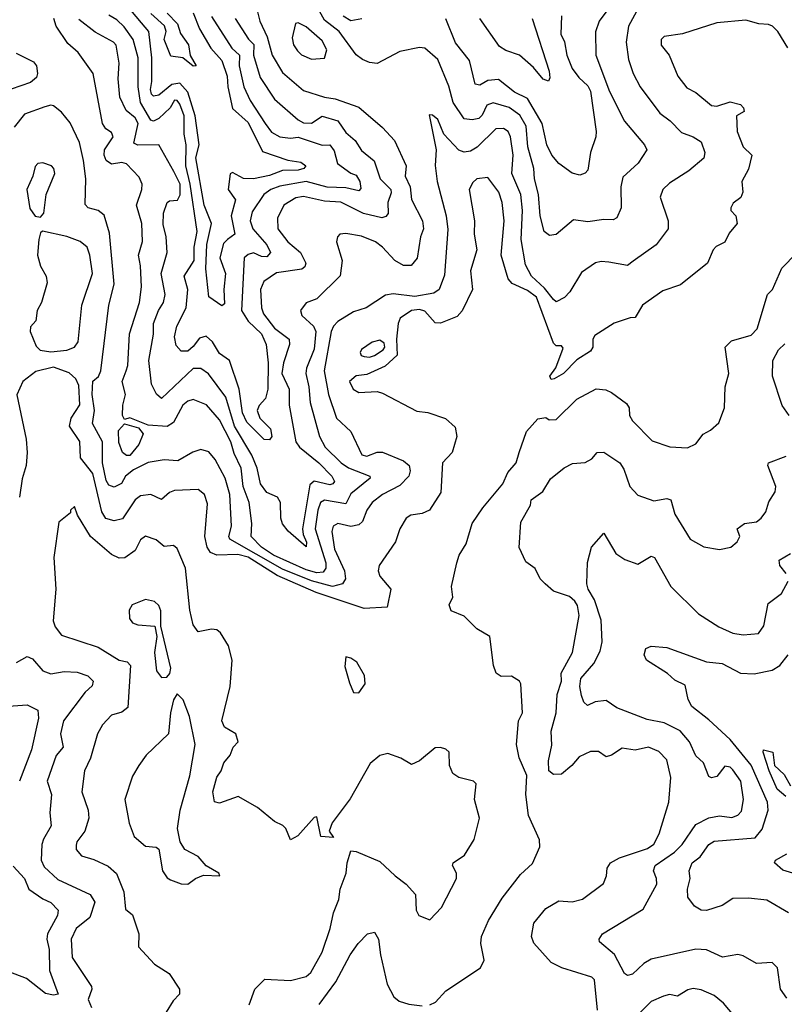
# Model space of a CAD drawing. Extents: x 1995148 to 2088947, y 769131 to 906009.
# Tile 203 of 256: x 2041327 to 2044231, y 815687 to 819430. Entities that reach past the tile are written whole.
import ezdxf

# ---------------------------------------------------------------- set-up
doc = ezdxf.new("R2010")
doc.units = 0

msp = doc.modelspace()

# ---------------------------------------------------------------- linework, layer by layer
at = {"layer": '0CON05XD'}
for points in [[(2043708.2, 819531.8), (2043639.4, 819405), (2043630.8, 819345), (2043639.1, 819279.1), (2043657.5, 819225), (2043684, 819175), (2043758, 819075), (2043798, 819045), (2043840.9, 819000.9), (2043885.4, 818985.4), (2043915, 818965.7), (2043929.4, 818925), (2043925, 818904), (2043868, 818855), (2043795, 818809.2), (2043770, 818785), (2043760, 818755), (2043790, 818665), (2043790, 818635), (2043745, 818574.4), (2043657.6, 818512.4), (2043635, 818495.8), (2043565, 818508.6), (2043535, 818510.8), (2043514.4, 818505.6), (2043460.5, 818469.5), (2043416, 818395), (2043396.5, 818373.5), (2043365, 818358), (2043355, 818366), (2043320.1, 818410.1), (2043270.4, 818455), (2043248.5, 818498.5), (2043231.1, 818595), (2043236.5, 818705), (2043230, 818765), (2043196.7, 818845), (2043201.6, 818915), (2043191.5, 818985), (2043182.5, 819005), (2043165, 819017.1), (2043135, 819015.7), (2043064.5, 818945), (2043039.5, 818930.5), (2043015, 818926.2), (2042994.6, 818934.6), (2042938, 818995), (2042915, 819051.2), (2042895, 819067.5), (2042881.7, 819068.3), (2042908.6, 818935), (2042904.4, 818875.6), (2042911.9, 818815), (2042946.5, 818685), (2042952.8, 818632.8), (2042940.7, 818459.3), (2042920.5, 818405), (2042900, 818390), (2042828.1, 818378.1), (2042745, 818388.1), (2042716.8, 818383.2), (2042643.3, 818335), (2042595, 818319.5), (2042535, 818282.3), (2042518.4, 818265), (2042510, 818245), (2042483.1, 818095), (2042500.2, 818005), (2042530, 817915), (2042584.1, 817865), (2042626.4, 817776.4), (2042645, 817770.4), (2042685, 817785.4), (2042705, 817785.4), (2042785, 817752.5), (2042805.6, 817735), (2042810, 817715), (2042804.5, 817695), (2042770.5, 817659.5), (2042704.2, 817625), (2042665.8, 817595), (2042645.6, 817565), (2042628.2, 817521.8), (2042615, 817509.4), (2042585, 817503.1), (2042535, 817514.2), (2042518, 817505), (2042512.9, 817485), (2042522.5, 817417.5), (2042560.8, 817335), (2042564, 817305), (2042553.3, 817285), (2042514.6, 817275.4), (2042435, 817296.6), (2042325, 817341.6), (2042124.8, 817454.8), (2042121.3, 817465), (2042131.5, 817505), (2042125.3, 817625), (2042107, 817687), (2042068.6, 817758.6), (2042045, 817787.5), (2042015, 817795.6), (2041984.4, 817785.6), (2041927, 817753), (2041875, 817757.1), (2041815, 817746.5), (2041758.8, 817718.8), (2041728, 817695), (2041713.6, 817666.4), (2041685, 817653.3), (2041665, 817660), (2041655, 817678), (2041640.9, 817745), (2041640.7, 817825), (2041603.1, 817895), (2041610.9, 817945), (2041602.3, 818005), (2041604.5, 818055.5), (2041626.1, 818073.9), (2041634.4, 818095), (2041664.6, 818345), (2041685.2, 818424.7), (2041668.2, 818618.2), (2041647, 818687), (2041625, 818704.3), (2041586.7, 818715), (2041575, 818727.5), (2041577.3, 818825), (2041569.2, 818895), (2041553.5, 818963.5), (2041518, 819038), (2041485, 819078.6), (2041455, 819102.5), (2041445, 819105.6), (2041421.5, 819098.5), (2041345, 819071.2), (2041305, 819022)], [(2042221.2, 819495), (2042239.2, 819425), (2042267.1, 819365), (2042285.4, 819295), (2042325, 819229.4), (2042405, 819160.6), (2042485, 819135.6), (2042525, 819129.4), (2042615, 819097.5), (2042705, 819020.8), (2042750.6, 818970.6), (2042794.5, 818875), (2042791.5, 818835), (2042809.5, 818795), (2042815, 818746.7), (2042856.9, 818665), (2042860, 818635), (2042849.4, 818605), (2042836.6, 818523.4), (2042814.2, 818495.8), (2042785, 818495.7), (2042751.4, 818515), (2042705, 818565.7), (2042678.8, 818585), (2042625, 818606.9), (2042565, 818617.1), (2042542.5, 818615), (2042533.3, 818605), (2042530, 818585), (2042551.2, 818515), (2042544, 818456), (2042455, 818368.8), (2042415, 818353.8), (2042393.8, 818325), (2042398.8, 818305), (2042442.5, 818265), (2042451.9, 818245), (2042445, 818177.5), (2042415.7, 818105), (2042413.3, 818085), (2042425.4, 818035), (2042429.6, 817975), (2042465.6, 817845), (2042486.7, 817805), (2042547.3, 817745), (2042576, 817726), (2042656.2, 817695), (2042657.5, 817687.5), (2042585, 817627.7), (2042565, 817590), (2042485, 817604), (2042469.2, 817595), (2042459.4, 817565), (2042449.4, 817495), (2042489.1, 817365), (2042489.2, 817345), (2042479.7, 817330.3), (2042455, 817326.9), (2042415, 817339.2), (2042290.4, 817395), (2042244.6, 817425), (2042205.5, 817465), (2042208.8, 817515), (2042197.8, 817595), (2042175.7, 817655), (2042168.4, 817725), (2042141.3, 817781.3), (2042128.2, 817825), (2042085, 817909.4), (2042036, 817966), (2041985, 817986), (2041965, 817980), (2041946, 817965), (2041910.6, 817899.4), (2041886.6, 817883.4), (2041815, 817889.2), (2041745, 817916.2), (2041725, 817910), (2041717.5, 817925), (2041718.8, 817965), (2041728.1, 818005), (2041715.6, 818055), (2041731.2, 818095), (2041737.5, 818115), (2041743.8, 818236.2), (2041781.1, 818355), (2041788.8, 818415), (2041785.4, 818495), (2041777.3, 818535), (2041792.8, 818587.2), (2041790.8, 818655), (2041770, 818725), (2041790.8, 818785), (2041791.9, 818805), (2041780.9, 818830.9), (2041732.7, 818882.7), (2041715, 818887.3), (2041675, 818881.5), (2041655, 818894.4), (2041647.5, 818915), (2041649, 818935), (2041681.4, 818985), (2041675, 819001.2), (2041654.3, 819015), (2041641.5, 819035), (2041605.5, 819225.5), (2041548.1, 819305), (2041509.6, 819339.6), (2041465.6, 819405), (2041455.6, 819435)], [(2041985, 819455.7), (2042010, 819395), (2042052.3, 819322.3), (2042094.7, 819275), (2042115.2, 819215.2), (2042117.5, 819175), (2042135, 819091.9), (2042195, 819038.9), (2042248.7, 818928.7), (2042345, 818896.5), (2042395, 818888.6), (2042413.8, 818875), (2042405.8, 818865), (2042385, 818858.2), (2042325, 818856.8), (2042275, 818838.2), (2042215, 818825.3), (2042176.6, 818826.6), (2042135, 818848.8), (2042126, 818844), (2042118.2, 818785), (2042146.6, 818745), (2042129.3, 818685), (2042144.2, 818615), (2042115.9, 818594.1), (2042101.2, 818578.8), (2042086.7, 818525), (2042108.2, 818465), (2042102.2, 818405), (2042105, 818350), (2042095, 818342.5), (2042045, 818376.2), (2042033.2, 818483.2), (2042037.8, 818575), (2042055.3, 818655), (2042027.5, 818725), (2041995.3, 818905), (2042008.1, 818955), (2041992.6, 819065), (2041965.2, 819155), (2041935, 819188.6), (2041905, 819183.3), (2041855, 819143.5), (2041835, 819140), (2041827.6, 819147.6), (2041823.6, 819165), (2041828.9, 819195), (2041828.3, 819285), (2041817.1, 819385), (2041741.3, 819475)], [(2043556.4, 819463.6), (2043527.5, 819425), (2043514.3, 819384.3), (2043515.6, 819295), (2043566.7, 819156.7), (2043624.6, 819044.6), (2043700, 818955), (2043708.8, 818935), (2043676, 818885), (2043618.1, 818831.9), (2043610.6, 818795), (2043610.8, 818715), (2043595, 818676.7), (2043581.2, 818668.8), (2043545, 818671.1), (2043485, 818662.2), (2043430.3, 818669.7), (2043365, 818614), (2043339.3, 818609.3), (2043318.8, 818625), (2043303.1, 818685), (2043297.9, 818765), (2043281.8, 818825), (2043280, 818865), (2043256.7, 818946.7), (2043250.6, 819025), (2043226.9, 819066.9), (2043185.7, 819095.7), (2043125, 819113.8), (2043100.5, 819105), (2043083, 819067), (2043070.6, 819055), (2043045, 819048.9), (2043015, 819053.8), (2042973.1, 819115), (2042957, 819177), (2042915, 819278.8), (2042865, 819322.5), (2042845, 819324.3), (2042770.7, 819309.3), (2042685, 819263.1), (2042655, 819266.9), (2042628.9, 819278.9), (2042605, 819296.9), (2042539.6, 819385), (2042485, 819428.5), (2042453.3, 819485)], [(2044245, 819323.3), (2044206.7, 819385), (2044186, 819406), (2044171.7, 819411.7), (2044133.9, 819413.9), (2044085, 819428.8), (2043975, 819418), (2043845, 819376.7), (2043775, 819366.7), (2043763.8, 819355), (2043763, 819333), (2043794, 819295), (2043826.7, 819215), (2043861.2, 819171.2), (2043895, 819153.8), (2043955, 819104), (2043975, 819101.4), (2044025, 819117.5), (2044065, 819107.5), (2044076.7, 819095), (2044078.3, 819081.7), (2044050, 819065), (2044052.5, 819005), (2044075, 818946.7), (2044107.5, 818915), (2044095, 818862.5), (2044070, 818815), (2044073.3, 818775), (2044066.2, 818753.8), (2044037, 818733), (2044027.5, 818715), (2044027.5, 818705), (2044046.7, 818685), (2044052, 818655), (2044021.2, 818618.8), (2044005.7, 818584.3), (2043972.4, 818567.6), (2043961.2, 818555), (2043940, 818505), (2043837.3, 818422.7), (2043770.3, 818399.7), (2043692.5, 818345), (2043665, 818297.5), (2043645, 818296.7), (2043585, 818275.8), (2043510.9, 818229.1), (2043503.8, 818215), (2043503.3, 818185), (2043495, 818170), (2043442.7, 818137.3), (2043392.5, 818085), (2043357.5, 818065), (2043345, 818062.5), (2043340, 818075), (2043363.6, 818106.4), (2043391.7, 818181.7), (2043385, 818190), (2043365, 818190), (2043355, 818200), (2043290.4, 818375), (2043255, 818401.1), (2043197.1, 818427.1), (2043181.9, 818445), (2043155.6, 818535), (2043167.1, 818665), (2043158.9, 818735), (2043147.1, 818775), (2043105, 818830), (2043063.3, 818825), (2043048.3, 818811.7), (2043034.2, 818785), (2043054.4, 818665), (2043053.1, 818615), (2043063.3, 818555), (2043039.2, 818475), (2043046.5, 818405), (2043007, 818323), (2042988.3, 818301.7), (2042925, 818276.7), (2042905, 818277.5), (2042865, 818322), (2042845, 818328.5), (2042815, 818324.4), (2042772, 818295), (2042764.2, 818275), (2042757.5, 818215), (2042760, 818155), (2042715, 818113.3), (2042645, 818081.2), (2042605, 818076.2), (2042580, 818055), (2042593.3, 818025), (2042615, 818012.5), (2042685, 818016.7), (2042705, 818010), (2042835, 817942.5), (2042877, 817937), (2042943.6, 817913.6), (2042981.2, 817881.2), (2042986.9, 817845), (2042969.4, 817785), (2042933.1, 817745), (2042927, 817633), (2042883.8, 817565), (2042855, 817552.9), (2042812.9, 817547.1), (2042794.4, 817535.6), (2042770.8, 817495), (2042754.2, 817445), (2042692.5, 817355), (2042688.5, 817335), (2042694.6, 817315), (2042736.2, 817265), (2042723, 817197), (2042635, 817192.3), (2042453, 817253), (2042305, 817317.5), (2042195, 817386.7), (2042155, 817397.5), (2042075, 817394.5), (2042050.8, 817405), (2042038.1, 817425), (2042030, 817465), (2042039.7, 817589.7), (2042028, 817625), (2042004.1, 817644.1), (2041915, 817640.9), (2041895, 817632.5), (2041865, 817605.8), (2041825, 817625.4), (2041785, 817619.7), (2041765.4, 817605), (2041717.4, 817532.6), (2041685, 817525.4), (2041654.2, 817534.2), (2041638.8, 817558.8), (2041603.9, 817705), (2041558.1, 817765), (2041555, 817826.7), (2041515.7, 817885), (2041522.2, 817915), (2041554.6, 817965.4), (2041550.7, 818039.3), (2041539.2, 818065), (2041515, 818088.1), (2041455, 818108.8), (2041387.5, 818092.5), (2041338.8, 818055), (2041315.8, 818004.2), (2041351.4, 817835), (2041354.3, 817785), (2041350.6, 817735), (2041335.8, 817685), (2041325.6, 817615)], [(2042145.4, 819435), (2042196.3, 819356.3), (2042216.2, 819336.2), (2042215.3, 819295), (2042240.4, 819210.4), (2042295, 819128.1), (2042385, 819048.9), (2042405, 819038.2), (2042435, 819037.3), (2042475, 819063.8), (2042535, 819045.3), (2042565, 819001.4), (2042600.5, 818970.5), (2042625, 818932.5), (2042673.3, 818893.3), (2042695.6, 818825), (2042736.6, 818785), (2042738.3, 818771.7), (2042724.6, 818735), (2042726.7, 818693.3), (2042717.8, 818682.2), (2042702.7, 818677.3), (2042633.1, 818693.1), (2042545.9, 818735.9), (2042485, 818740.4), (2042405, 818758), (2042375, 818752.3), (2042330, 818725), (2042305.4, 818675), (2042307.3, 818635), (2042345.7, 818585), (2042393.1, 818545), (2042414, 818505), (2042409.7, 818490.3), (2042398.6, 818481.4), (2042301.9, 818468.1), (2042254.4, 818435), (2042240.9, 818405), (2042244.7, 818334.7), (2042252.4, 818312.4), (2042295, 818257.5), (2042350.4, 818215), (2042351.8, 818195), (2042328.8, 818125), (2042322.8, 818085), (2042350.7, 818025), (2042350.8, 817965), (2042375.3, 817825), (2042389.1, 817805), (2042463.5, 817745), (2042512.9, 817695), (2042522.5, 817675), (2042516.2, 817665), (2042505, 817661.5), (2042445, 817675.4), (2042428.1, 817661.9), (2042400.6, 817495), (2042403.1, 817473.1), (2042416.5, 817443.5), (2042415, 817426.7), (2042346.2, 817486.2), (2042325, 817513.8), (2042318.5, 817535), (2042316.8, 817595), (2042306.5, 817615), (2042265, 817632.9), (2042241.9, 817665), (2042229.2, 817725), (2042208.9, 817775), (2042142.7, 817885), (2042109.6, 817995), (2042044.1, 818084.1), (2042015, 818103.5), (2041985, 818104.5), (2041865, 817990.6), (2041846, 818006), (2041826.7, 818045), (2041816.8, 818135), (2041834.7, 818235), (2041834.7, 818275.3), (2041853.8, 818325), (2041872.5, 818355), (2041879.1, 818385), (2041864.6, 818465), (2041886.4, 818545), (2041882.9, 818605), (2041872, 818652), (2041872.9, 818695), (2041886.2, 818735), (2041895, 818742), (2041925.5, 818744.5), (2041935.9, 818764.1), (2041936.1, 818805), (2041912.5, 818852.5), (2041854.5, 818954.5), (2041775, 818953.5), (2041760.7, 818960.7), (2041776.9, 819035), (2041765, 819057.5), (2041730.6, 819085), (2041707.5, 819135), (2041700.8, 819205), (2041704.6, 819265), (2041693.2, 819333.2), (2041682.5, 819345), (2041613.3, 819383.3), (2041551.1, 819431.1)], [(2042055, 819442), (2042132.3, 819322.3), (2042161.2, 819295), (2042160.5, 819255), (2042177.5, 819175), (2042202.4, 819122.4), (2042258.8, 819035), (2042283.1, 819003.1), (2042315, 818984.6), (2042355, 818979.6), (2042385, 818983.8), (2042475, 818953.5), (2042505, 818954), (2042521.4, 818931.4), (2042533.7, 818883.7), (2042585, 818846.4), (2042605, 818839.5), (2042619.2, 818815), (2042622.2, 818787.8), (2042615, 818779.4), (2042565, 818791.1), (2042495, 818793), (2042415, 818814.7), (2042315, 818797.8), (2042280.8, 818785), (2042254, 818766), (2042210.2, 818699.8), (2042201.5, 818665), (2042212.3, 818635), (2042265, 818574.5), (2042278.8, 818545), (2042265, 818528.5), (2042245, 818530), (2042215, 818543.2), (2042195, 818537.7), (2042179.4, 818525), (2042168.7, 818325), (2042194, 818284), (2042245, 818236.5), (2042263.2, 818195), (2042270.9, 818125), (2042268.9, 818025), (2042260.2, 817989.8), (2042236.2, 817963.8), (2042229.1, 817945), (2042239.1, 817915), (2042279.1, 817875), (2042284.3, 817845), (2042275, 817832.5), (2042255, 817834.5), (2042189.7, 817899.7), (2042173.5, 817935), (2042160, 818025), (2042123.9, 818133.9), (2042085, 818161.1), (2042059.1, 818205), (2042035, 818226.7), (2042010.2, 818219.8), (2041985, 818187.5), (2041965, 818170.5), (2041939.4, 818169.4), (2041921.3, 818191.3), (2041914.4, 818225), (2041923.3, 818265), (2041959.5, 818335), (2041965.5, 818405), (2041951.1, 818455), (2041989.6, 818515), (2041989.6, 818565), (2042001.2, 818625), (2041974.6, 818805), (2041957.1, 818875), (2041958.8, 818955), (2041951.8, 818995), (2041950.8, 819065), (2041935, 819109.2), (2041925, 819122.5), (2041915, 819124), (2041897.8, 819095), (2041855.7, 819055), (2041835, 819044.5), (2041825, 819048.5), (2041786, 819115), (2041776.7, 819175), (2041776.4, 819285), (2041758.2, 819355), (2041723.3, 819403.3), (2041695, 819429.5), (2041665, 819446.7)], [(2041887.1, 819455), (2041926.5, 819415), (2041937.3, 819377.3), (2041967.5, 819335), (2041973.9, 819293.9), (2041997.5, 819255), (2041985, 819253.3), (2041945.7, 819285.7), (2041901.2, 819291.2), (2041876, 819355), (2041882.5, 819385), (2041876.7, 819406.7), (2041825, 819453.6)], [(2042626.1, 819433.9), (2042585, 819425.8), (2042555, 819442.9)], [(2043384.3, 819445), (2043381.9, 819375), (2043396.5, 819346.5), (2043405.5, 819295), (2043425.5, 819245), (2043450.6, 819210.6), (2043485, 819178.1), (2043495, 819158), (2043516.5, 819005), (2043515.6, 818985), (2043494.5, 818925.5), (2043485, 818857.5), (2043475, 818846.2), (2043455, 818838.8), (2043425, 818846.2), (2043375, 818884), (2043348.6, 818915), (2043329.4, 818955), (2043311.1, 819035), (2043255, 819130), (2043205.7, 819155), (2043145, 819203.3), (2043105, 819199.4), (2043075, 819180.8), (2043056.7, 819185), (2043035.7, 819275), (2042982.7, 819342.7), (2042945, 819433.8)], [(2043272.9, 819435), (2043338.1, 819235), (2043340.5, 819209.5), (2043335, 819196.7), (2043315, 819204), (2043278.9, 819248.9), (2043225.4, 819295.4), (2043173.2, 819313.2), (2043148.7, 819328.7), (2043074.2, 819435)], [(2042435, 819280), (2042485, 819283.3), (2042492.9, 819315), (2042475, 819349.4), (2042415, 819402.9), (2042385, 819418.8), (2042374, 819416), (2042361.3, 819361.3), (2042366.9, 819335), (2042381.7, 819311.7), (2042396.8, 819296.8), (2042435, 819280)], [(2041313.5, 819303.5), (2041379.6, 819269.6), (2041390, 819255), (2041394.7, 819225.3), (2041390, 819210), (2041368.2, 819191.8), (2041293.9, 819166.1)], [(2041405, 818680), (2041418, 818695), (2041427.5, 818765), (2041460, 818845), (2041456.7, 818865), (2041447.5, 818875), (2041415, 818886.2), (2041395, 818883.3), (2041385, 818872.5), (2041376.2, 818835), (2041354.1, 818784.1), (2041365, 818712.5), (2041385, 818683.3), (2041405, 818680)], [(2041445, 818167.5), (2041505, 818173.3), (2041534.5, 818185.5), (2041548.6, 818205), (2041562.5, 818345), (2041602.9, 818465), (2041593.1, 818535), (2041582.9, 818565), (2041556.3, 818586.3), (2041505, 818606.2), (2041413.3, 818626.7), (2041405, 818620), (2041398.8, 818595), (2041394.2, 818535), (2041405, 818492.5), (2041426.7, 818455), (2041430.7, 818429.3), (2041408.8, 818355), (2041393.3, 818325), (2041387.5, 818285), (2041367.5, 818262.5), (2041366.7, 818245), (2041388.8, 818188.8), (2041404.4, 818174.4), (2041445, 818167.5)], [(2042885, 815685.5), (2042905.8, 815695), (2042945, 815738), (2043076.7, 815825), (2043091.2, 815855), (2043078.3, 815918.3), (2043080.8, 815945), (2043107.5, 816005), (2043159.4, 816090.6), (2043229.4, 816180.6), (2043275, 816222.5), (2043302.5, 816285), (2043301.7, 816311.7), (2043260, 816405), (2043249.4, 816485), (2043253, 816557), (2043223.8, 816623.8), (2043214.1, 816674.1), (2043221.2, 816765), (2043236, 816795), (2043230.8, 816905), (2043225, 816916), (2043195, 816933.8), (2043155, 816933.3), (2043136.1, 816946.1), (2043126.2, 816975), (2043112.5, 817085), (2043062.5, 817115), (2043015, 817162.5), (2042965, 817183.3), (2042957.5, 817205), (2042972.5, 817235), (2042966.7, 817275), (2042986.7, 817365), (2042996.2, 817395), (2043022, 817438), (2043046, 817515), (2043086, 817575), (2043162.5, 817665), (2043181.1, 817708.9), (2043212, 817745), (2043224, 817785), (2043252, 817865), (2043295, 817912.5), (2043325, 817917.5), (2043338.3, 817908.3), (2043365, 817910), (2043442.7, 817987.3), (2043516.4, 818026.4), (2043553, 818023), (2043575, 818013.3), (2043631.4, 817971.4), (2043642, 817955), (2043642.9, 817925), (2043654.3, 817905), (2043729.3, 817829.3), (2043796.1, 817806.1), (2043863, 817803), (2043895, 817817.5), (2043922.5, 817855), (2043950.7, 817869.3), (2043982.3, 817897.7), (2044004.2, 817955), (2044007.1, 818035), (2044020, 818085), (2044006.2, 818185), (2044031.1, 818208.9), (2044105, 818231.4), (2044128, 818255), (2044167.5, 818385), (2044186.2, 818405), (2044222, 818485), (2044277.3, 818542.7)], [(2042655, 818147.5), (2042675, 818154), (2042707.5, 818175), (2042713.3, 818185), (2042710.7, 818200.7), (2042695, 818212), (2042665, 818204), (2042625, 818175.8), (2042620, 818165), (2042623.4, 818153.4), (2042635, 818149.2), (2042655, 818147.5)], [(2044250, 817925), (2044223.2, 817963.2), (2044185.7, 818075), (2044188, 818135), (2044208.8, 818175), (2044232.7, 818197.3)], [(2041732.9, 817772.9), (2041717.5, 817785), (2041703.1, 817823.1), (2041701.4, 817868.6), (2041725, 817893.8), (2041777.9, 817877.9), (2041795.7, 817855.7), (2041779.7, 817815), (2041745, 817773.5), (2041732.9, 817772.9)], [(2043521.4, 815665), (2043510.5, 815780.5), (2043499.5, 815789.5), (2043385.7, 815825.7), (2043345, 815846), (2043279.7, 815919.7), (2043270.8, 815945), (2043280, 815995), (2043325, 816050.8), (2043375, 816080.8), (2043425, 816076), (2043465, 816086.2), (2043544.3, 816145.7), (2043555.8, 816175), (2043558, 816205), (2043570.8, 816225), (2043605, 816243.8), (2043711.1, 816278.9), (2043735, 816296), (2043755.6, 816335), (2043793.1, 816455), (2043800.3, 816549.7), (2043785, 816616.2), (2043755, 816648), (2043715, 816664.2), (2043665, 816653.1), (2043615, 816660.8), (2043575, 816634.3), (2043555, 816628), (2043525, 816648), (2043495, 816648.6), (2043451.7, 816628.3), (2043424.2, 816595), (2043385, 816561.9), (2043355, 816560), (2043337.1, 816575), (2043335, 816612.5), (2043348.3, 816671.7), (2043345.6, 816725), (2043364.6, 816795), (2043368.2, 816865), (2043384.5, 816915), (2043383.6, 816946.4), (2043426.9, 817025), (2043452.2, 817165), (2043445, 817202.5), (2043435, 817220), (2043415, 817236.7), (2043355, 817257.5), (2043322.5, 817285), (2043303.3, 817305), (2043284.2, 817344.2), (2043249.5, 817369.5), (2043223.6, 817423.6), (2043230.5, 817519.5), (2043266.7, 817585), (2043270, 817605), (2043314, 817636), (2043343.3, 817685), (2043395, 817726.7), (2043427, 817743), (2043475, 817746.2), (2043499.5, 817760.5), (2043520, 817785), (2043545, 817786.2), (2043605.8, 817745), (2043621.7, 817721.7), (2043644, 817655), (2043675, 817622), (2043735, 817600.8), (2043785, 817610), (2043800, 817605), (2043815, 817550), (2043873.8, 817455), (2043925, 817425.8), (2043985, 817416), (2044027.5, 817425), (2044052.5, 817445), (2044062.5, 817465), (2044052.5, 817495), (2044080, 817515), (2044125, 817521.2), (2044143.3, 817535), (2044161.2, 817558.8), (2044172.3, 817597.7), (2044196, 817635), (2044198.8, 817655), (2044168, 817735), (2044171.2, 817745), (2044238.7, 817771.3)], [(2042198, 815685), (2042220, 815745), (2042257.7, 815782.3), (2042355, 815777.3), (2042415, 815793.1), (2042432.2, 815807.8), (2042475.3, 815884.7), (2042506.2, 815975), (2042519.2, 816035), (2042539.1, 816085), (2042544.5, 816125), (2042567.1, 816185), (2042570.8, 816225), (2042585, 816270), (2042605, 816267.5), (2042695, 816230), (2042752.5, 816175), (2042795, 816143.3), (2042830, 816105), (2042833.3, 816045), (2042842.5, 816025), (2042885, 816007.5), (2042928.8, 816055), (2042985.8, 816165), (2042986, 816185), (2042971.2, 816215), (2042973.8, 816225), (2043016.5, 816253.5), (2043053.3, 816313.3), (2043073.8, 816395), (2043053.8, 816465), (2043061.2, 816525), (2043050, 816535), (2042995, 816548.9), (2042972.5, 816565), (2042958.8, 816595), (2042957.5, 816645), (2042945, 816656.7), (2042925, 816663.8), (2042905, 816662), (2042845, 816612.5), (2042815, 816598.8), (2042775, 816623.3), (2042725, 816640), (2042695, 816633.3), (2042657.7, 816602.3), (2042582.4, 816467.6), (2042513, 816377), (2042502.5, 816345), (2042518.3, 816321.7), (2042470, 816325), (2042455, 816400), (2042445, 816397.5), (2042383, 816327), (2042355, 816312.5), (2042337.5, 816355), (2042326.4, 816366.4), (2042295, 816382.5), (2042230, 816435), (2042157, 816477), (2042085, 816451.2), (2042066.4, 816456.4), (2042060, 816495), (2042075, 816550), (2042092.5, 816575), (2042102.5, 816605), (2042126.2, 816633.8), (2042137.5, 816665), (2042156.7, 816685), (2042147.5, 816715), (2042105, 816740), (2042094.2, 816765), (2042126.7, 816895), (2042133.8, 816995), (2042119.5, 817049.5), (2042089.3, 817099.3), (2042075, 817110), (2042055, 817113.3), (2042005, 817102.5), (2041985, 817130), (2041972.3, 817185), (2041956.2, 817345), (2041925, 817420), (2041910.7, 817430.7), (2041875, 817428), (2041845, 817452.5), (2041803.9, 817466.1), (2041785, 817452.5), (2041765, 817412.5), (2041725.6, 817384.4), (2041705, 817382.5), (2041675, 817397.5), (2041596, 817465), (2041546.4, 817546.4), (2041535, 817580), (2041520, 817565), (2041520, 817555), (2041475, 817520), (2041456.2, 817385), (2041463.8, 817265), (2041454, 817145), (2041461.7, 817121.7), (2041485, 817090), (2041625, 817044.3), (2041705, 816995.6), (2041735, 816989.5), (2041747.9, 816975), (2041737.5, 816815), (2041715, 816798), (2041675, 816786), (2041641.1, 816748.9), (2041622.5, 816715), (2041595, 816622.5), (2041572.2, 816575), (2041562.2, 816495), (2041587.1, 816425), (2041588.6, 816395), (2041574.3, 816345), (2041544, 816305), (2041541.7, 816291.7), (2041541.2, 816275), (2041561.1, 816251.1), (2041607.6, 816237.6), (2041662.2, 816212.2), (2041694.4, 816184.4), (2041722, 816115), (2041728.3, 816048.3), (2041755, 816027.5), (2041779.4, 815955), (2041777.5, 815905), (2041839.2, 815839.2), (2041894.2, 815804.2), (2041933.8, 815745), (2041933.3, 815725), (2041909.5, 815700.5), (2041882.7, 815657.3)], [(2044240.8, 815710.8), (2044216.7, 815745), (2044205.8, 815825), (2044185, 815846), (2044125, 815842), (2044075, 815871.2), (2044055, 815876.2), (2043996.4, 815866.4), (2043935, 815893.8), (2043895, 815896), (2043725, 815858.6), (2043697.5, 815842.5), (2043655, 815802), (2043635, 815796.2), (2043624.5, 815804.5), (2043586, 815876), (2043528.8, 815925), (2043528, 815935), (2043540, 815955), (2043695, 816048.8), (2043746.8, 816143.2), (2043745.7, 816165), (2043734.3, 816195), (2043740, 816215), (2043814.4, 816265), (2043843.1, 816295), (2043895, 816370.8), (2043944.5, 816395.5), (2043985, 816402.9), (2044032.3, 816397.7), (2044055, 816406.2), (2044068.8, 816421.2), (2044075.7, 816465.7), (2044065.5, 816535), (2044035, 816578), (2044025, 816588.8), (2044005, 816592.5), (2043975, 816552.5), (2043955, 816547.5), (2043945, 816552.5), (2043924, 816605), (2043895, 816631.2), (2043870.5, 816685), (2043835, 816726.1), (2043775, 816756.6), (2043709.8, 816769.8), (2043595, 816814), (2043555, 816842.5), (2043513, 816837), (2043483, 816823), (2043470, 816835), (2043460.3, 816860.3), (2043454.5, 816895.5), (2043457.8, 816925), (2043507, 816983), (2043531.1, 817028.9), (2043538.9, 817065), (2043535, 817147.5), (2043510.5, 817225), (2043485.5, 817265), (2043480.7, 817285), (2043484, 817366), (2043499.2, 817425), (2043545, 817477.5), (2043590.7, 817400.7), (2043625, 817377.5), (2043675, 817360.8), (2043725, 817390), (2043738, 817385), (2043800, 817275), (2043905, 817172), (2043982.6, 817122.6), (2044035, 817097.3), (2044075, 817091.8), (2044133.6, 817096.4), (2044153.8, 817126.2), (2044169.4, 817210.6), (2044220.9, 817249.1), (2044246, 817295)], [(2044238.8, 817325), (2044214, 817355), (2044212, 817375), (2044255, 817401.1)], [(2041865, 816928.8), (2041885, 816930), (2041896.7, 816945), (2041901.2, 816965), (2041862.5, 817125), (2041862.7, 817182.7), (2041855, 817202.5), (2041838.3, 817218.3), (2041805, 817226), (2041753.8, 817205), (2041742, 817185), (2041743.9, 817153.9), (2041755, 817137.5), (2041775, 817130), (2041840, 817125), (2041847.5, 817085), (2041838.8, 817025), (2041845.8, 816955), (2041865, 816928.8)], [(2044247.5, 816035), (2044165, 816082.5), (2044095, 816090), (2044035, 816088.6), (2043995, 816062.5), (2043935, 816044.2), (2043915, 816044.3), (2043890.3, 816060.3), (2043864.2, 816094.2), (2043863.3, 816125), (2043873.5, 816165), (2043870, 816195), (2043880.8, 816225), (2043911.8, 816248.2), (2043945, 816294.2), (2043965, 816307.1), (2044120.6, 816319.4), (2044146.8, 816353.2), (2044170, 816425), (2044166.7, 816455), (2044105.9, 816595.9), (2044025, 816693.5), (2043945, 816767.8), (2043879.4, 816819.4), (2043866, 816846), (2043855, 816900), (2043815, 816918.6), (2043787.5, 816945), (2043707.1, 816995), (2043699.2, 817015), (2043705, 817040), (2043725, 817048.8), (2043785, 817044), (2043935, 816989.4), (2043995, 816983.1), (2044065, 816945.6), (2044116.6, 816943.4), (2044185, 816957.5), (2044214.5, 816975.5), (2044245.6, 817015)], [(2041315, 816986.7), (2041355, 817008.8), (2041375, 817000), (2041415, 816954.4), (2041445, 816943.3), (2041495, 816952.7), (2041545, 816949.5), (2041585.5, 816935.5), (2041606.2, 816915), (2041602.3, 816897.7), (2041575, 816874.2), (2041493.3, 816765), (2041482, 816715), (2041491.2, 816665), (2041465, 816633.3), (2041430.6, 816535), (2041446.9, 816485), (2041441.5, 816415), (2041446.7, 816365), (2041416.5, 816315), (2041410.8, 816295), (2041408.5, 816235), (2041420, 816210), (2041472, 816162), (2041594, 816105), (2041612.5, 816075), (2041593.5, 816016.5), (2041541.4, 815975), (2041521.9, 815935), (2041526.2, 815865), (2041598.8, 815755), (2041601.2, 815745), (2041586.7, 815705), (2041598.8, 815675)], [(2042615, 816871.4), (2042638.8, 816905), (2042636.7, 816936.7), (2042607.7, 816987.7), (2042585, 817003.3), (2042565, 817007.5), (2042561.7, 816971.7), (2042579.5, 816909.5), (2042595, 816872.5), (2042615, 816871.4)], [(2041965, 816143.2), (2041994.7, 816165.3), (2042025, 816177.3), (2042086.7, 816175), (2042083.3, 816185), (2042035, 816213.1), (2042005, 816249.3), (2041954, 816275), (2041935.7, 816305), (2041926.1, 816355), (2041935.8, 816425), (2041972.3, 816555), (2041993.6, 816675), (2041971.3, 816781.3), (2041947.1, 816845), (2041925, 816867.5), (2041911.2, 816845), (2041898.8, 816795), (2041892, 816715), (2041806.4, 816633.6), (2041779.2, 816595), (2041755.7, 816554.3), (2041726, 816465), (2041742, 816375), (2041762, 816325), (2041805, 816288.6), (2041845, 816283.8), (2041855, 816276.7), (2041869.2, 816195), (2041887.3, 816167.3), (2041899.7, 816159.7), (2041940, 816145), (2041965, 816143.2)], [(2041194.1, 816814.1), (2041355, 816826), (2041395.7, 816805.7), (2041397.5, 816775), (2041370.8, 816655), (2041325.8, 816535.8)], [(2044237.3, 816477.3), (2044204.1, 816505), (2044173.1, 816575), (2044150.8, 816645), (2044152.5, 816655), (2044188, 816645), (2044193.8, 816595), (2044230.5, 816560.5), (2044255, 816517.5)], [(2044385, 816148.8), (2044225, 816196.7), (2044193.3, 816225), (2044197.5, 816235), (2044240.8, 816259.2)], [(2041302.1, 816212.1), (2041344.2, 816165), (2041360.8, 816125), (2041415, 816087.5), (2041445, 816074.4), (2041472.2, 816045), (2041470, 816025), (2041432.2, 815955), (2041430, 815935), (2041437.9, 815895), (2041439.2, 815815), (2041473.3, 815725), (2041455, 815722.2), (2041425, 815728.6), (2041352.5, 815785), (2041202, 815842)], [(2042463.7, 815686.3), (2042527.5, 815772.5), (2042582, 815875), (2042612.3, 815917.7), (2042647.5, 815955), (2042675, 815961.2), (2042690, 815935), (2042696.9, 815875), (2042723, 815763), (2042748.1, 815715), (2042768.3, 815698.3), (2042805, 815687.8), (2042855, 815681.5)], [(2044095, 815578.8), (2044000.7, 815690.7), (2043965, 815720), (2043915, 815742), (2043885, 815747.1), (2043865, 815741.9), (2043825, 815717.5), (2043795, 815724), (2043772.1, 815717.9), (2043725, 815698), (2043665, 815636.2)]]:
    msp.add_lwpolyline(points, dxfattribs=at)

doc.saveas('drawing.dxf')
